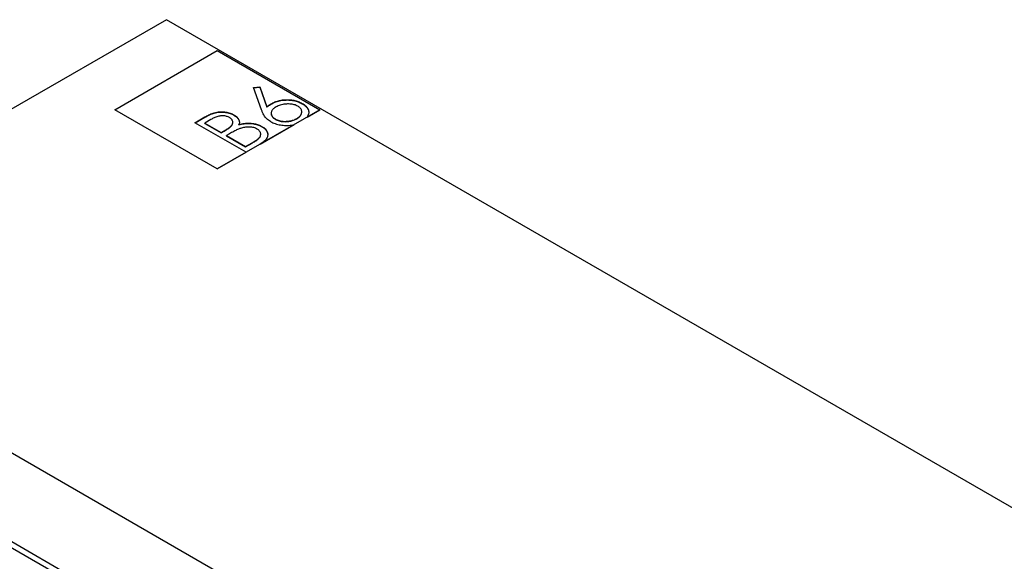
# Model space of a CAD drawing. Header units: millimetres. Extents: x 0 to 841, y 0 to 594.
# Tile 92 of 111: x 746 to 796, y 371 to 399. Entities that reach past the tile are written whole.
import ezdxf

# ---------------------------------------------------------------- set-up
doc = ezdxf.new("R2010")
doc.units = ezdxf.units.MM
doc.layers.add('TRAIT-FORT', color=4, linetype='Continuous', lineweight=25)

msp = doc.modelspace()

# ---------------------------------------------------------------- linework, layer by layer
at = {"layer": 'TRAIT-FORT', "color": 4, "linetype": 'Continuous', "lineweight": 25}
for p, q in [((753.847, 398.585), (731.149, 385.482)), ((841.485, 347.993), (753.847, 398.585)), ((751.249, 394.065), (756.392, 397.034)), ((756.392, 397.034), (761.534, 394.065)), ((758.205, 395.188), (758.522, 395.21)), ((758.611, 394.068), (758.205, 395.188)), ((758.21, 395.174), (758.522, 395.195)), ((758.522, 395.21), (758.882, 394.218)), ((758.522, 395.195), (758.522, 395.21)), ((758.522, 395.195), (758.882, 394.204)), ((756.392, 391.097), (751.249, 394.065)), ((761.534, 394.065), (756.392, 391.097)), ((758.882, 394.204), (758.882, 394.218)), ((759.123, 394.372), (759.123, 394.386)), ((760.628, 393.952), (760.628, 393.97)), ((760.648, 394.372), (760.648, 394.387)), ((760.894, 393.696), (761.534, 394.065)), ((755.271, 393.418), (755.773, 393.708)), ((755.284, 393.411), (755.773, 393.693)), ((756.078, 393.58), (755.765, 393.399)), ((755.773, 393.693), (755.773, 393.708)), ((757.227, 393.797), (757.227, 393.812)), ((759.097, 393.893), (759.097, 393.875)), ((759.31, 393.584), (759.31, 393.599)), ((760.381, 393.613), (760.381, 393.628)), ((757.842, 391.934), (755.271, 393.418)), ((755.765, 393.385), (755.765, 393.399)), ((755.765, 393.399), (756.589, 392.924)), ((755.765, 393.385), (756.589, 392.909)), ((756.589, 392.924), (756.744, 393.013)), ((756.589, 392.909), (756.744, 392.998)), ((756.744, 392.998), (756.744, 393.013)), ((757.17, 393.42), (757.17, 393.439)), ((757.476, 393.31), (757.476, 393.325)), ((758.538, 392.336), (760.245, 393.321)), ((758.629, 393.216), (758.629, 393.231)), ((756.589, 392.909), (756.589, 392.924)), ((757.006, 392.86), (756.853, 392.771)), ((756.853, 392.757), (756.853, 392.771)), ((756.853, 392.771), (757.809, 392.22)), ((756.853, 392.757), (757.809, 392.205)), ((758.57, 392.829), (758.57, 392.848)), ((757.809, 392.22), (758.138, 392.409)), ((757.809, 392.205), (758.138, 392.394)), ((757.809, 392.205), (757.809, 392.22)), ((758.138, 392.394), (758.138, 392.409)), ((756.392, 391.097), (757.842, 391.934)), ((728.13, 387.225), (774.799, 360.284)), ((733.787, 379.507), (765.8, 361.026)), ((733.787, 379.202), (765.8, 360.722))]:
    msp.add_line(p, q, dxfattribs=at)
for points, knots in [([(759.123, 394.386), (759.156, 394.404), (759.222, 394.44), (759.334, 394.485), (759.454, 394.522), (759.583, 394.549), (759.716, 394.566), (759.851, 394.573), (759.984, 394.571), (760.111, 394.561), (760.232, 394.542), (760.347, 394.514), (760.456, 394.479), (760.557, 394.436), (760.618, 394.403), (760.648, 394.387)], [0, 0, 0, 0, 0.079971, 0.160024, 0.239949, 0.319942, 0.399894, 0.479885, 0.559988, 0.633338, 0.706596, 0.779951, 0.853207, 0.926591, 1, 1, 1, 1]), ([(759.123, 394.372), (759.156, 394.389), (759.222, 394.425), (759.334, 394.47), (759.454, 394.507), (759.583, 394.534), (759.716, 394.551), (759.851, 394.558), (759.984, 394.556), (760.111, 394.546), (760.232, 394.527), (760.347, 394.499), (760.456, 394.464), (760.557, 394.421), (760.618, 394.389), (760.648, 394.372)], [0, 0, 0, 0, 0.079971, 0.160024, 0.239949, 0.319942, 0.399894, 0.479885, 0.559988, 0.633338, 0.706596, 0.779951, 0.853207, 0.926591, 1, 1, 1, 1]), ([(755.773, 393.708), (755.804, 393.726), (755.868, 393.762), (755.968, 393.813), (756.074, 393.859), (756.185, 393.902), (756.305, 393.935), (756.433, 393.957), (756.562, 393.968), (756.688, 393.964), (756.809, 393.952), (756.925, 393.93), (757.035, 393.899), (757.138, 393.86), (757.197, 393.828), (757.227, 393.812)], [0, 0, 0, 0, 0.0800342, 0.1599938, 0.2399786, 0.3199575, 0.3998915, 0.4799273, 0.5599168, 0.6332277, 0.7066222, 0.7799105, 0.8532987, 0.9266817, 1, 1, 1, 1]), ([(755.773, 393.693), (755.804, 393.711), (755.868, 393.747), (755.968, 393.798), (756.074, 393.844), (756.185, 393.887), (756.305, 393.92), (756.433, 393.942), (756.562, 393.953), (756.688, 393.95), (756.809, 393.937), (756.925, 393.915), (757.035, 393.884), (757.138, 393.845), (757.197, 393.813), (757.227, 393.797)], [0, 0, 0, 0, 0.0800342, 0.1599938, 0.2399786, 0.3199575, 0.3998915, 0.4799273, 0.5599168, 0.6332277, 0.7066222, 0.7799105, 0.8532987, 0.9266817, 1, 1, 1, 1]), ([(759.07, 393.471), (759.034, 393.494), (758.961, 393.539), (758.873, 393.617), (758.798, 393.7), (758.727, 393.802), (758.664, 393.925), (758.628, 394.02), (758.611, 394.068)], [0, 0, 0, 0, 0.140027, 0.28, 0.419949, 0.560027, 0.779875, 1, 1, 1, 1]), ([(758.882, 394.218), (758.902, 394.235), (758.944, 394.268), (759.022, 394.325), (759.085, 394.363), (759.123, 394.386)], [0, 0, 0, 0, 0.280102, 0.559951, 1, 1, 1, 1]), ([(758.882, 394.204), (758.902, 394.22), (758.944, 394.253), (759.022, 394.31), (759.085, 394.348), (759.123, 394.372)], [0, 0, 0, 0, 0.280102, 0.559951, 1, 1, 1, 1]), ([(759.339, 394.206), (759.313, 394.191), (759.263, 394.16), (759.2, 394.108), (759.148, 394.052), (759.115, 393.991), (759.097, 393.928), (759.096, 393.866), (759.111, 393.805), (759.139, 393.747), (759.182, 393.693), (759.24, 393.643), (759.287, 393.613), (759.31, 393.599)], [0, 0, 0, 0, 0.09338, 0.186644, 0.279966, 0.373283, 0.466664, 0.559947, 0.648128, 0.736099, 0.824047, 0.91211, 1, 1, 1, 1]), ([(760.431, 394.246), (760.403, 394.26), (760.347, 394.29), (760.249, 394.324), (760.141, 394.346), (760.029, 394.357), (759.915, 394.359), (759.795, 394.351), (759.672, 394.333), (759.549, 394.301), (759.437, 394.259), (759.371, 394.224), (759.339, 394.206)], [0, 0, 0, 0, 0.093164, 0.186581, 0.27989, 0.373197, 0.46657, 0.559988, 0.669935, 0.779861, 0.889904, 1, 1, 1, 1]), ([(760.381, 393.628), (760.406, 393.643), (760.457, 393.675), (760.52, 393.728), (760.569, 393.785), (760.606, 393.846), (760.624, 393.91), (760.631, 393.973), (760.622, 394.034), (760.598, 394.093), (760.558, 394.149), (760.502, 394.201), (760.455, 394.231), (760.431, 394.246)], [0, 0, 0, 0, 0.093363, 0.186695, 0.280058, 0.373328, 0.46664, 0.560032, 0.648018, 0.735903, 0.823923, 0.911934, 1, 1, 1, 1]), ([(760.381, 393.613), (760.406, 393.629), (760.457, 393.66), (760.52, 393.713), (760.569, 393.77), (760.606, 393.831), (760.625, 393.893), (760.627, 393.934), (760.628, 393.954)], [0, 0, 0, 0, 0.169026, 0.337995, 0.507021, 0.675879, 0.844813, 1, 1, 1, 1]), ([(760.648, 394.387), (760.681, 394.367), (760.748, 394.326), (760.83, 394.256), (760.897, 394.181), (760.945, 394.102), (760.975, 394.02), (760.982, 393.937), (760.971, 393.854), (760.943, 393.773), (760.91, 393.722), (760.894, 393.696)], [0, 0, 0, 0, 0.11192, 0.224012, 0.336018, 0.447979, 0.559929, 0.669949, 0.779946, 0.889914, 1, 1, 1, 1]), ([(760.648, 394.372), (760.681, 394.352), (760.748, 394.311), (760.83, 394.241), (760.897, 394.167), (760.945, 394.087), (760.975, 394.007), (760.977, 393.954), (760.978, 393.929)], [0, 0, 0, 0, 0.169391, 0.339042, 0.508562, 0.678015, 0.847451, 1, 1, 1, 1]), ([(757, 393.676), (756.979, 393.688), (756.936, 393.711), (756.859, 393.737), (756.777, 393.756), (756.689, 393.764), (756.6, 393.763), (756.507, 393.751), (756.414, 393.729), (756.322, 393.698), (756.236, 393.663), (756.155, 393.623), (756.104, 393.594), (756.078, 393.58)], [0, 0, 0, 0, 0.08335, 0.166455, 0.249971, 0.333052, 0.416465, 0.499823, 0.599845, 0.699802, 0.799995, 0.89996, 1, 1, 1, 1]), ([(756.744, 393.013), (756.77, 393.028), (756.822, 393.059), (756.897, 393.106), (756.969, 393.155), (757.035, 393.206), (757.095, 393.26), (757.138, 393.319), (757.165, 393.382), (757.173, 393.446), (757.161, 393.504), (757.136, 393.556), (757.101, 393.6), (757.058, 393.641), (757.019, 393.664), (757, 393.676)], [0, 0, 0, 0, 0.083339, 0.166753, 0.250055, 0.33339, 0.416667, 0.500059, 0.583247, 0.666464, 0.749825, 0.812387, 0.874872, 0.937293, 1, 1, 1, 1]), ([(757.227, 393.812), (757.256, 393.794), (757.315, 393.757), (757.387, 393.695), (757.445, 393.628), (757.481, 393.562), (757.5, 393.499), (757.506, 393.44), (757.497, 393.382), (757.483, 393.344), (757.476, 393.325)], [0, 0, 0, 0, 0.139902, 0.280037, 0.419955, 0.559889, 0.670109, 0.780068, 0.890171, 1, 1, 1, 1]), ([(757.227, 393.797), (757.256, 393.779), (757.315, 393.743), (757.387, 393.68), (757.445, 393.613), (757.481, 393.547), (757.5, 393.487), (757.502, 393.45), (757.503, 393.433)], [0, 0, 0, 0, 0.182767, 0.365836, 0.548623, 0.731432, 0.875421, 1, 1, 1, 1]), ([(759.07, 393.471), (759.105, 393.452), (759.175, 393.415), (759.293, 393.368), (759.421, 393.331), (759.555, 393.303), (759.693, 393.284), (759.834, 393.277), (759.974, 393.28), (760.113, 393.295), (760.201, 393.312), (760.245, 393.321)], [0, 0, 0, 0, 0.112006, 0.22413, 0.336034, 0.448045, 0.560078, 0.669987, 0.780028, 0.889975, 1, 1, 1, 1]), ([(759.099, 393.877), (759.099, 393.868), (759.097, 393.839), (759.111, 393.79), (759.138, 393.732), (759.182, 393.678), (759.24, 393.628), (759.287, 393.598), (759.31, 393.584)], [0, 0, 0, 0, 0.082397, 0.266273, 0.449712, 0.633101, 0.81673, 1, 1, 1, 1]), ([(759.31, 393.599), (759.337, 393.584), (759.392, 393.555), (759.488, 393.522), (759.592, 393.498), (759.702, 393.486), (759.813, 393.483), (759.922, 393.489), (760.027, 393.502), (760.125, 393.523), (760.218, 393.551), (760.304, 393.586), (760.355, 393.614), (760.381, 393.628)], [0, 0, 0, 0, 0.093468, 0.186793, 0.280168, 0.373415, 0.4667, 0.559984, 0.647983, 0.73598, 0.824003, 0.912026, 1, 1, 1, 1]), ([(759.31, 393.584), (759.337, 393.569), (759.392, 393.54), (759.488, 393.507), (759.592, 393.484), (759.702, 393.471), (759.813, 393.468), (759.922, 393.474), (760.027, 393.487), (760.125, 393.508), (760.218, 393.536), (760.304, 393.572), (760.355, 393.599), (760.381, 393.613)], [0, 0, 0, 0, 0.093468, 0.186793, 0.280168, 0.373415, 0.4667, 0.559984, 0.647983, 0.73598, 0.824003, 0.912026, 1, 1, 1, 1]), ([(756.744, 392.998), (756.77, 393.014), (756.822, 393.044), (756.897, 393.091), (756.969, 393.14), (757.035, 393.191), (757.095, 393.245), (757.138, 393.305), (757.165, 393.364), (757.167, 393.404), (757.168, 393.422)], [0, 0, 0, 0, 0.127177, 0.254468, 0.381588, 0.508761, 0.635842, 0.763101, 0.890047, 1, 1, 1, 1]), ([(757.518, 393.12), (757.483, 393.106), (757.413, 393.078), (757.317, 393.03), (757.178, 392.958), (757.077, 392.9), (757.006, 392.86)], [0, 0, 0, 0, 0.186602, 0.373231, 0.559834, 1, 1, 1, 1]), ([(757.476, 393.325), (757.519, 393.335), (757.605, 393.357), (757.738, 393.383), (757.876, 393.397), (758.017, 393.399), (758.146, 393.388), (758.262, 393.368), (758.363, 393.343), (758.459, 393.312), (758.549, 393.274), (758.602, 393.245), (758.629, 393.231)], [0, 0, 0, 0, 0.112017, 0.223897, 0.335924, 0.447987, 0.559783, 0.647908, 0.735915, 0.823863, 0.911845, 1, 1, 1, 1]), ([(757.476, 393.31), (757.519, 393.321), (757.605, 393.342), (757.738, 393.368), (757.876, 393.383), (758.017, 393.384), (758.146, 393.373), (758.262, 393.353), (758.363, 393.328), (758.459, 393.297), (758.549, 393.26), (758.602, 393.23), (758.629, 393.216)], [0, 0, 0, 0, 0.112017, 0.223897, 0.335924, 0.447987, 0.559783, 0.647908, 0.735915, 0.823863, 0.911845, 1, 1, 1, 1]), ([(758.398, 393.098), (758.372, 393.111), (758.319, 393.139), (758.226, 393.171), (758.124, 393.191), (758.018, 393.201), (757.911, 393.201), (757.806, 393.192), (757.705, 393.175), (757.609, 393.15), (757.548, 393.13), (757.518, 393.12)], [0, 0, 0, 0, 0.111917, 0.223831, 0.335817, 0.447704, 0.559749, 0.669782, 0.779887, 0.889817, 1, 1, 1, 1]), ([(758.138, 392.409), (758.164, 392.425), (758.218, 392.457), (758.297, 392.505), (758.369, 392.556), (758.438, 392.609), (758.498, 392.666), (758.542, 392.727), (758.567, 392.792), (758.574, 392.859), (758.561, 392.919), (758.536, 392.973), (758.502, 393.018), (758.456, 393.061), (758.417, 393.085), (758.398, 393.098)], [0, 0, 0, 0, 0.083366, 0.166681, 0.250123, 0.333382, 0.416692, 0.500084, 0.583333, 0.666625, 0.74996, 0.812618, 0.875093, 0.937539, 1, 1, 1, 1]), ([(758.629, 393.231), (758.66, 393.211), (758.724, 393.172), (758.801, 393.105), (758.862, 393.032), (758.902, 392.955), (758.923, 392.875), (758.926, 392.795), (758.911, 392.712), (758.873, 392.629), (758.814, 392.547), (758.735, 392.471), (758.644, 392.399), (758.573, 392.357), (758.538, 392.336)], [0, 0, 0, 0, 0.0798625, 0.1599832, 0.2399817, 0.3200055, 0.399994, 0.4799447, 0.5600562, 0.6479507, 0.7359562, 0.8239652, 0.9119986, 1, 1, 1, 1]), ([(758.629, 393.216), (758.66, 393.196), (758.724, 393.157), (758.801, 393.09), (758.862, 393.017), (758.902, 392.94), (758.922, 392.868), (758.922, 392.822), (758.922, 392.803)], [0, 0, 0, 0, 0.174993, 0.350551, 0.525841, 0.701187, 0.876456, 1, 1, 1, 1]), ([(758.138, 392.394), (758.164, 392.41), (758.218, 392.442), (758.297, 392.49), (758.369, 392.541), (758.438, 392.594), (758.498, 392.651), (758.541, 392.713), (758.567, 392.773), (758.568, 392.813), (758.569, 392.831)], [0, 0, 0, 0, 0.128088, 0.256098, 0.384303, 0.512226, 0.640229, 0.768358, 0.896266, 1, 1, 1, 1])]:
    msp.add_open_spline(points, degree=3, knots=knots, dxfattribs=at)

doc.saveas('drawing.dxf')
